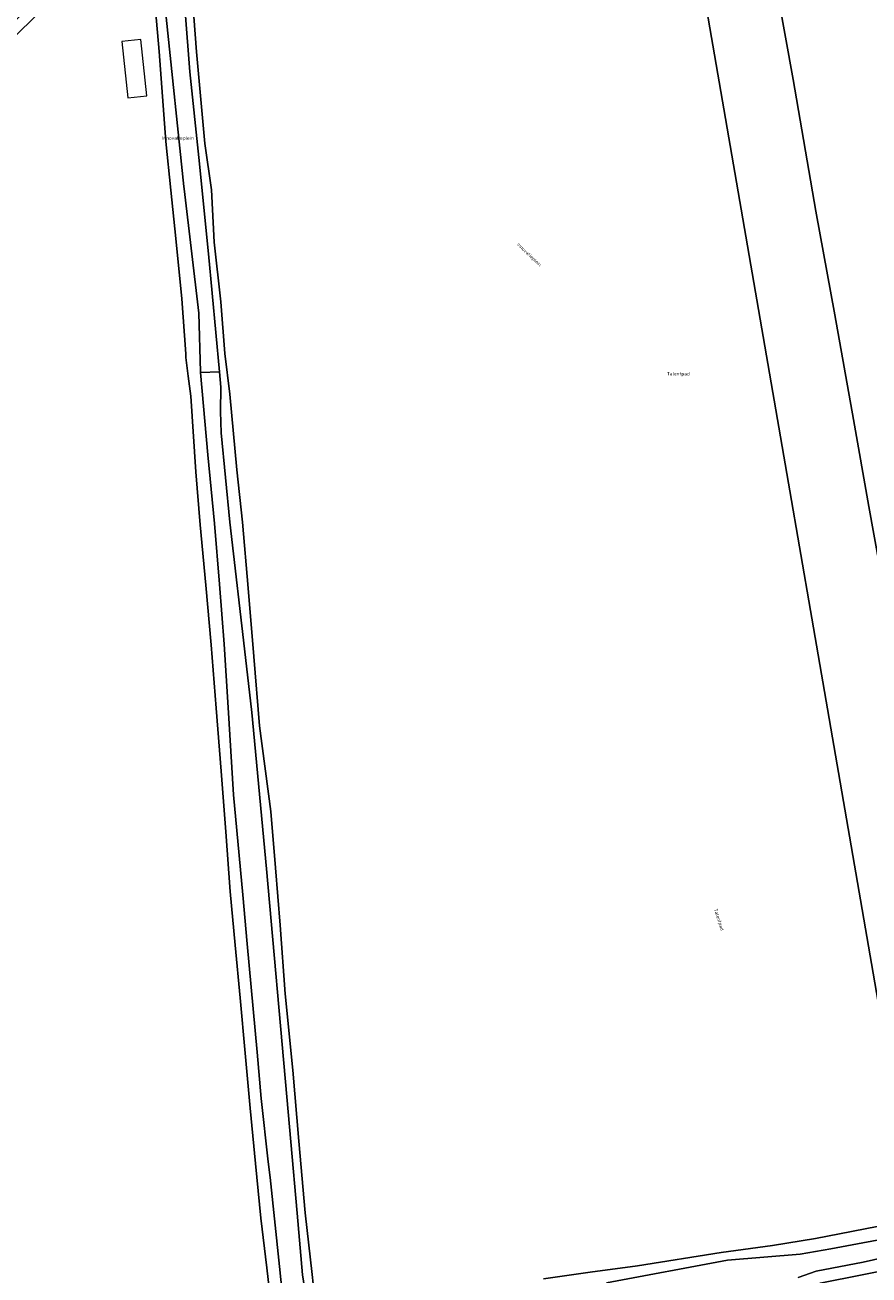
# Model space of a CAD drawing. Header units: metres. Extents: x 73718 to 76933, y 443658 to 446696.
# Tile 68 of 161: x 75074 to 75164, y 445392 to 445524. Entities that reach past the tile are written whole.
import ezdxf
from ezdxf.enums import TextEntityAlignment as Align

# ---------------------------------------------------------------- set-up
doc = ezdxf.new("R2010")
doc.units = ezdxf.units.M
for name, color, linetype, lineweight in [('B-WE-KW-KUNSTWERK_STUW-G', 170, 'Continuous', 18), ('B-WE-OG-BEBOUWING_BASSIN-GV', 7, 'Continuous', 18), ('B-WE-OG-BEBOUWING_OVERBOUWING-GV', 7, 'Continuous', 18), ('B-WE-OG-TERREIN_ERF-GV', 7, 'Continuous', 18), ('B-WE-OG-TERREIN_OEVER-GV', 7, 'Continuous', 18), ('B-WE-OG-TOPOGRAFIE-T18', 10, 'Continuous', 18), ('B-WE-OG-WATER_SLOOT-GV', 120, 'Continuous', 18), ('B-WE-VH-ONVERHARD-GV', 252, 'Continuous', 18)]:
    doc.layers.add(name, color=color, linetype=linetype, lineweight=lineweight)
doc.styles.add('NLCS-ISO-M200-T18', font='NLCS-ISO.ttf', dxfattribs={"height": 0.36})

msp = doc.modelspace()

# ---------------------------------------------------------------- linework, layer by layer
at = {"layer": 'B-WE-KW-KUNSTWERK_STUW-G', "flags": 128}
msp.add_lwpolyline([(75092.972, 445487.498), (75094.989, 445487.55)], dxfattribs=at)
at = {"layer": 'B-WE-OG-BEBOUWING_BASSIN-GV', "flags": 128}
msp.add_lwpolyline([(75155.991, 445390.227), (75155.853, 445389.879), (75155.947, 445389.119), (75159.929, 445362.927), (75160.633, 445362.213), (75161.63, 445362.114), (75204.047, 445368.493), (75204.645, 445368.897), (75204.83, 445369.596), (75199.157, 445397.76), (75198.568, 445398.579), (75197.588, 445398.814), (75190.251, 445397.729), (75158.365, 445391.406), (75156.2, 445390.375)], close=True, dxfattribs=at)
at = {"layer": 'B-WE-OG-BEBOUWING_OVERBOUWING-GV', "flags": 128}
msp.add_lwpolyline([(75084.687, 445522.415), (75085.313, 445516.487), (75087.311, 445516.698), (75086.684, 445522.626)], close=True, dxfattribs=at)
at = {"layer": 'B-WE-OG-TERREIN_ERF-GV', "flags": 128}
for points in [[(75165.627, 445397.616), (75167.483, 445398.857), (75168.091, 445400.097), (75144.393, 445537.351), (75136.625, 445580.3), (75134.397, 445588.654), (75131.936, 445591.603), (75130.416, 445592.653), (75128.79, 445594.901), (75126.181, 445591.424)], [(75100.57, 445387.803), (75099.966, 445393.001), (75099.356, 445398.251), (75098.792, 445404.033), (75098.222, 445409.873), (75097.698, 445415.655), (75097.169, 445421.495), (75096.645, 445427.075), (75096.116, 445432.712), (75095.632, 445439.038), (75095.144, 445445.428), (75094.62, 445452.056), (75094.091, 445458.751), (75093.527, 445465.057), (75092.958, 445471.426), (75092.496, 445477), (75091.97, 445484.978), (75091.678, 445487.11), (75091.442, 445489.077), (75091.414, 445489.466), (75090.991, 445495.273), (75090.384, 445501.631), (75089.861, 445506.728), (75089.332, 445511.876), (75088.612, 445521.379), (75088.133, 445527.005)], [(75092.142, 445526.965), (75092.547, 445521.336), (75093.438, 445511.657), (75094.126, 445506.758), (75094.41, 445501.25), (75095.139, 445494.933), (75095.544, 445489.507), (75096.07, 445485.214), (75096.799, 445477.237), (75097.412, 445471.709), (75098.019, 445464.744), (75098.604, 445457.512), (75099.194, 445450.206), (75100.409, 445441.176), (75100.892, 445435.213), (75101.38, 445429.189), (75101.907, 445421.941), (75102.717, 445413.882), (75103.362, 445406.388), (75104.013, 445398.818), (75104.742, 445392.298), (75105.065, 445389.342)], [(75075.006, 445524.544), (75068.284, 445518.105)], [(75129.16, 445391.853), (75134.096, 445392.538), (75139.081, 445393.23), (75147.909, 445394.647), (75153.336, 445395.376), (75157.871, 445396.105), (75165.627, 445397.616)]]:
    msp.add_lwpolyline(points, dxfattribs=at)
at = {"layer": 'B-WE-OG-TERREIN_OEVER-GV', "flags": 128}
msp.add_lwpolyline([(75054.639, 445507.222), (75054.895, 445506.969), (75055.412, 445507.182), (75057.755, 445508.832), (75062.331, 445512.922), (75068.284, 445518.105), (75075.006, 445524.544), (75079.339, 445528.796), (75082.903, 445532.035), (75086.969, 445535.372), (75087.773, 445537.032), (75086.797, 445536.44), (75081.326, 445532), (75075.776, 445526.746), (75064.713, 445516.845), (75054.269, 445507.668)], close=True, dxfattribs=at)
for points in [[(75088.133, 445527.005), (75088.612, 445521.379), (75089.332, 445511.876), (75089.861, 445506.728), (75090.384, 445501.631), (75090.991, 445495.273), (75091.414, 445489.466), (75091.442, 445489.077), (75091.678, 445487.11), (75091.97, 445484.978), (75092.496, 445477), (75092.958, 445471.426), (75093.527, 445465.057), (75094.091, 445458.751), (75094.62, 445452.056), (75095.144, 445445.428), (75095.632, 445439.038), (75096.116, 445432.712), (75096.645, 445427.075), (75097.169, 445421.495), (75097.698, 445415.655), (75098.222, 445409.873), (75098.792, 445404.033), (75099.356, 445398.251), (75099.966, 445393.001), (75100.57, 445387.803)], [(75105.065, 445389.342), (75104.742, 445392.298), (75104.013, 445398.818), (75103.362, 445406.388), (75102.717, 445413.882), (75101.907, 445421.941), (75101.38, 445429.189), (75100.892, 445435.213), (75100.409, 445441.176), (75099.194, 445450.206), (75098.604, 445457.512), (75098.019, 445464.744), (75097.412, 445471.709), (75096.799, 445477.237), (75096.07, 445485.214), (75095.544, 445489.507), (75095.139, 445494.933), (75094.41, 445501.25), (75094.126, 445506.758), (75093.438, 445511.657), (75092.547, 445521.336), (75092.142, 445526.965)], [(75102.063, 445385.935), (75101.304, 445393.142), (75100.315, 445402.535), (75100.133, 445404.181), (75099.393, 445410.891), (75098.948, 445415.769), (75097.905, 445427.19), (75097.433, 445432.366), (75096.805, 445439.147), (75096.456, 445442.914), (75095.887, 445452.134), (75095.474, 445458.817), (75094.967, 445465.172), (75094.459, 445471.543), (75093.739, 445478.803), (75092.972, 445487.498), (75092.965, 445487.579), (75092.795, 445493.765), (75091.254, 445506.891), (75091.228, 445507.113), (75089.363, 445524.994)], [(75091.371, 445525.597), (75091.854, 445519.216), (75092.804, 445510.177), (75093.836, 445500), (75094.989, 445487.55), (75095.138, 445485.943), (75095.084, 445483.39), (75095.145, 445481.135), (75096.055, 445471.706), (75097.712, 445457.426), (75098.388, 445451.6), (75099.925, 445435.126), (75102.068, 445411.06), (75102.496, 445406.31), (75103.174, 445398.794), (75103.743, 445392.279), (75104.269, 445388.915)], [(75135.808, 445391.429), (75148.581, 445393.828), (75156.235, 445394.458), (75159.477, 445395.03), (75175.455, 445398.016)], [(75165.627, 445397.616), (75157.871, 445396.105), (75153.336, 445395.376), (75147.909, 445394.647), (75139.081, 445393.23), (75134.096, 445392.538), (75129.16, 445391.853)], [(75158.365, 445391.406), (75190.251, 445397.729)], [(75170.66, 445395.365), (75162.916, 445393.628), (75157.928, 445392.67), (75156.045, 445392.004)]]:
    msp.add_lwpolyline(points, dxfattribs=at)
at = {"layer": 'B-WE-OG-WATER_SLOOT-GV', "flags": 128}
for points in [[(75164.605, 445613.919), (75160.892, 445608.823), (75157.77, 445604.473), (75153.685, 445598.847), (75148.905, 445592.579), (75145.364, 445588.209), (75143.373, 445585.985), (75145.029, 445577.324), (75147.375, 445564.094), (75149.508, 445551.87), (75151.005, 445544.177), (75152.504, 445535.141), (75155.511, 445518.413), (75157.92, 445504.528), (75159.894, 445493.594), (75161.877, 445482.536), (75163.487, 445473.368), (75165.824, 445460.523)], [(75104.269, 445388.915), (75103.743, 445392.279), (75103.174, 445398.794), (75102.496, 445406.31), (75102.068, 445411.06), (75099.925, 445435.126), (75098.388, 445451.6), (75097.712, 445457.426), (75096.055, 445471.706), (75095.145, 445481.135), (75095.084, 445483.39), (75095.138, 445485.943), (75094.989, 445487.55), (75092.972, 445487.498), (75093.739, 445478.803), (75094.459, 445471.543), (75094.967, 445465.172), (75095.474, 445458.817), (75095.887, 445452.134), (75096.456, 445442.914), (75096.805, 445439.147), (75097.433, 445432.366)], [(75097.433, 445432.366), (75097.905, 445427.19), (75098.948, 445415.769), (75099.393, 445410.891), (75100.133, 445404.181), (75100.315, 445402.535), (75101.304, 445393.142), (75102.063, 445385.935)], [(75175.455, 445398.016), (75159.477, 445395.03), (75156.235, 445394.458), (75148.581, 445393.828), (75135.808, 445391.429)], [(75156.045, 445392.004), (75157.928, 445392.67), (75162.916, 445393.628), (75170.66, 445395.365)]]:
    msp.add_lwpolyline(points, dxfattribs=at)
msp.add_lwpolyline([(75094.989, 445487.55), (75093.836, 445500), (75092.804, 445510.177), (75091.854, 445519.216), (75091.371, 445525.597), (75091.118, 445528.62), (75090.6, 445536.483), (75091, 445538.284), (75087.773, 445537.032), (75089.363, 445524.994), (75091.228, 445507.113), (75091.254, 445506.891), (75092.795, 445493.765), (75092.965, 445487.579), (75092.972, 445487.498)], close=True, dxfattribs=at)
at = {"layer": 'B-WE-VH-ONVERHARD-GV', "flags": 128}
for points in [[(75180.905, 445649.251), (75133.335, 445592.652), (75133.121, 445592.817), (75132.799, 445592.478), (75131.936, 445591.603), (75134.397, 445588.654), (75136.625, 445580.3), (75144.393, 445537.351), (75168.091, 445400.097)], [(75165.824, 445460.523), (75163.487, 445473.368), (75161.877, 445482.536), (75159.894, 445493.594), (75157.92, 445504.528), (75155.511, 445518.413), (75152.504, 445535.141), (75151.005, 445544.177), (75149.508, 445551.87), (75147.375, 445564.094), (75145.029, 445577.324), (75143.373, 445585.985), (75145.364, 445588.209), (75148.905, 445592.579), (75153.685, 445598.847), (75157.77, 445604.473), (75160.892, 445608.823), (75164.605, 445613.919)]]:
    msp.add_lwpolyline(points, dxfattribs=at)

# ---------------------------------------------------------------- texts
at = {"layer": 'B-WE-OG-TOPOGRAFIE-T18', "style": 'NLCS-ISO-M200-T18'}
for s, p in [('Innovatieplein', (75090.6, 445512.188)), ('Talentpad', (75143.389, 445487.307))]:
    msp.add_text(s, height=0.36, dxfattribs=at).set_placement(p, align=Align.MIDDLE)
for s, rotation, p in [('Innovatieplein', 316.7, (75127.626, 445499.898)), ('Talentpad', 288.5, (75147.643, 445429.745))]:
    msp.add_text(s, height=0.36, rotation=rotation, dxfattribs=at).set_placement(p, align=Align.MIDDLE)

doc.saveas('drawing.dxf')
